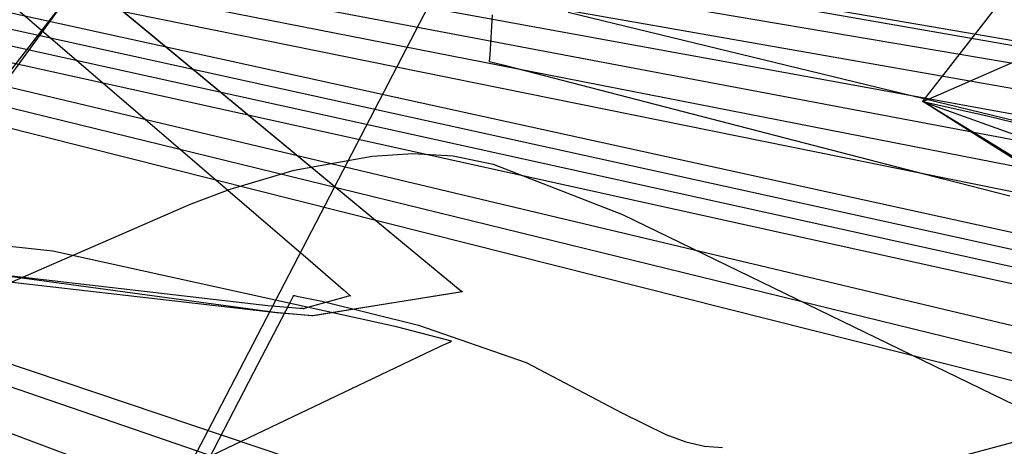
# Model space of a CAD drawing. Extents: x -3.57 to 3.57, y -2.08 to 2.06.
# Tile 36 of 219: x -2.8672 to -2.7061, y -0.3347 to -0.2649. Entities that reach past the tile are written whole.
import ezdxf

# ---------------------------------------------------------------- set-up
doc = ezdxf.new("R2010")
doc.units = 0

msp = doc.modelspace()

# ---------------------------------------------------------------- linework, layer by layer
at = {"layer": 'Layer 1', "color": 7, "linetype": 'CONTINUOUS'}
for p, q in [((-2.901291, -0.31858), (-2.788557, -0.164457)), ((-2.749674, -0.165331), (-2.837171, -0.333484)), ((-2.919525, -0.20635), (-2.794815, -0.309421)), ((-2.906229, -0.217297), (-2.801409, -0.303963)), ((-2.917254, -0.220632), (-2.819267, -0.304761)), ((-2.632518, -0.280859), (-2.97948, -0.221043)), ((-2.941119, -0.232064), (-2.657722, -0.279967)), ((-2.942621, -0.234384), (-2.660322, -0.283965)), ((-2.94412, -0.236702), (-2.662921, -0.287963)), ((-2.945621, -0.239023), (-2.66552, -0.291959)), ((-2.94712, -0.24134), (-2.66812, -0.295958)), ((-2.948622, -0.243658), (-2.670719, -0.299956)), ((-2.845724, -0.243657), (-2.872457, -0.277964)), ((-2.950123, -0.245978), (-2.494562, -0.34569)), ((-2.951621, -0.248296), (-2.494894, -0.348569)), ((-2.953123, -0.250614), (-2.495227, -0.351449)), ((-2.954621, -0.252935), (-2.49556, -0.354327)), ((-2.956123, -0.255252), (-2.683716, -0.319943)), ((-2.957625, -0.25757), (-2.686314, -0.323939)), ((-2.717748, -0.276122), (-2.702698, -0.256767)), ((-2.959123, -0.259891), (-2.688914, -0.327938)), ((-2.616597, -0.284544), (-2.758873, -0.25974)), ((-2.790265, -0.2707), (-2.789878, -0.264149)), ((-2.777467, -0.263723), (-2.753009, -0.269651)), ((-2.716485, -0.277033), (-2.694433, -0.267416)), ((-2.753009, -0.269651), (-2.652787, -0.293941)), ((-2.790331, -0.271809), (-2.790329, -0.271789)), ((-2.790331, -0.27181), (-2.790331, -0.271809)), ((-2.790331, -0.271811), (-2.790331, -0.27181)), ((-2.79033, -0.271811), (-2.790331, -0.271811)), ((-2.790331, -0.271811), (-2.790331, -0.271811)), ((-2.790331, -0.271811), (-2.790331, -0.271811)), ((-2.790331, -0.271811), (-2.790331, -0.271811)), ((-2.790331, -0.271811), (-2.790331, -0.271811)), ((-2.790331, -0.271811), (-2.790331, -0.271811)), ((-2.790331, -0.271811), (-2.790331, -0.271811)), ((-2.790331, -0.271811), (-2.790331, -0.271811)), ((-2.790319, -0.271814), (-2.79033, -0.271811)), ((-2.790329, -0.271789), (-2.790324, -0.271695)), ((-2.790324, -0.271695), (-2.790265, -0.2707)), ((-2.790141, -0.27186), (-2.790319, -0.271814)), ((-2.787466, -0.272551), (-2.790141, -0.27186)), ((-3.260489, -0.482345), (-2.479187, -0.273802)), ((-2.716066, -0.291001), (-2.787466, -0.272551)), ((-2.719146, -0.277919), (-2.717748, -0.276122)), ((-2.718796, -0.278041), (-2.716485, -0.277033)), ((-2.719468, -0.278335), (-2.719469, -0.278335)), ((-2.719469, -0.278335), (-2.719469, -0.278335)), ((-2.719469, -0.278335), (-2.719469, -0.278335)), ((-2.719469, -0.278335), (-2.719468, -0.278335)), ((-2.719469, -0.278335), (-2.719469, -0.278335)), ((-2.719469, -0.278335), (-2.719468, -0.278335)), ((-2.689123, -0.297433), (-2.719469, -0.278335)), ((-2.719468, -0.278334), (-2.719466, -0.278332)), ((-2.719468, -0.278334), (-2.719465, -0.278333)), ((-2.719468, -0.278335), (-2.719468, -0.278334)), ((-2.719468, -0.278335), (-2.719468, -0.278334)), ((-2.719451, -0.278341), (-2.719468, -0.278335)), ((-2.719468, -0.278335), (-2.719468, -0.278335)), ((-2.719468, -0.278335), (-2.719468, -0.278335)), ((-2.719468, -0.278335), (-2.719468, -0.278335)), ((-2.719466, -0.278332), (-2.71946, -0.278323)), ((-2.719465, -0.278333), (-2.719455, -0.278329)), ((-2.71946, -0.278323), (-2.719433, -0.278288)), ((-2.719455, -0.278329), (-2.719343, -0.27828)), ((-2.719169, -0.278442), (-2.719451, -0.278341)), ((-2.719433, -0.278288), (-2.719146, -0.277919)), ((-2.719343, -0.27828), (-2.718796, -0.278041)), ((-2.717633, -0.278995), (-2.719169, -0.278442)), ((-2.701175, -0.284919), (-2.717633, -0.278995)), ((-2.975628, -0.285398), (-2.717506, -0.371911)), ((-2.97713, -0.287716), (-2.720106, -0.375909)), ((-2.822306, -0.28956), (-2.80955, -0.287242)), ((-2.80955, -0.287242), (-2.802882, -0.286833)), ((-2.802882, -0.286833), (-2.796322, -0.28717)), ((-2.796322, -0.28717), (-2.789745, -0.288542)), ((-2.832786, -0.292647), (-2.822306, -0.28956)), ((-2.789745, -0.288542), (-2.76857, -0.296791)), ((-2.705222, -0.293803), (-2.716066, -0.291001)), ((-2.839185, -0.295026), (-2.832786, -0.292647)), ((-2.930681, -0.334915), (-2.839185, -0.295026)), ((-2.861789, -0.302799), (-2.907243, -0.297819)), ((-2.76857, -0.296791), (-2.690457, -0.334697)), ((-2.825451, -0.312826), (-2.907201, -0.301681)), ((-2.805586, -0.315166), (-2.861789, -0.302799)), ((-2.800275, -0.358047), (-2.94494, -0.304225)), ((-2.826649, -0.311685), (-2.895554, -0.30378)), ((-2.801409, -0.303963), (-2.79609, -0.308366)), ((-2.825212, -0.312846), (-2.894117, -0.304939)), ((-2.819267, -0.304761), (-2.81431, -0.309032)), ((-2.81431, -0.309032), (-2.813255, -0.30994)), ((-2.79609, -0.308366), (-2.794958, -0.309303)), ((-2.794958, -0.309303), (-2.79485, -0.309392)), ((-2.823021, -0.31126), (-2.822473, -0.310205)), ((-2.822473, -0.310205), (-2.822372, -0.310012)), ((-2.822372, -0.310012), (-2.822366, -0.310001)), ((-2.822366, -0.310001), (-2.822366, -0.31)), ((-2.822366, -0.31), (-2.822366, -0.31)), ((-2.822366, -0.31), (-2.822366, -0.31)), ((-2.822366, -0.31), (-2.822366, -0.31)), ((-2.822366, -0.31), (-2.822366, -0.31)), ((-2.822366, -0.31), (-2.822366, -0.31)), ((-2.822366, -0.31), (-2.822366, -0.31)), ((-2.822366, -0.31), (-2.822366, -0.31)), ((-2.822366, -0.31), (-2.822364, -0.31)), ((-2.822364, -0.31), (-2.822345, -0.310004)), ((-2.822345, -0.310004), (-2.822252, -0.310023)), ((-2.822252, -0.310023), (-2.821851, -0.310104)), ((-2.821851, -0.310104), (-2.817777, -0.310972)), ((-2.814194, -0.310353), (-2.820518, -0.312111)), ((-2.795794, -0.309578), (-2.819335, -0.313343)), ((-2.798252, -0.309971), (-2.818521, -0.313212)), ((-2.813234, -0.310086), (-2.814194, -0.310353)), ((-2.813255, -0.30994), (-2.813155, -0.310027)), ((-2.813143, -0.310061), (-2.813234, -0.310086)), ((-2.813155, -0.310027), (-2.81313, -0.310048)), ((-2.813124, -0.310056), (-2.813143, -0.310061)), ((-2.81313, -0.310048), (-2.813124, -0.310054)), ((-2.813124, -0.310054), (-2.813122, -0.310055)), ((-2.813123, -0.310055), (-2.813124, -0.310056)), ((-2.813122, -0.310055), (-2.813123, -0.310055)), ((-2.813122, -0.310055), (-2.813122, -0.310055)), ((-2.813122, -0.310055), (-2.813122, -0.310055)), ((-2.813122, -0.310055), (-2.813122, -0.310055)), ((-2.813122, -0.310055), (-2.813122, -0.310055)), ((-2.813122, -0.310055), (-2.813122, -0.310055)), ((-2.813122, -0.310055), (-2.813122, -0.310055)), ((-2.813122, -0.310055), (-2.813122, -0.310055)), ((-2.813122, -0.310055), (-2.813122, -0.310055)), ((-2.795174, -0.309479), (-2.798252, -0.309971)), ((-2.794921, -0.309438), (-2.795794, -0.309578)), ((-2.794883, -0.309432), (-2.795174, -0.309479)), ((-2.794838, -0.309425), (-2.794921, -0.309438)), ((-2.794823, -0.309422), (-2.794883, -0.309432)), ((-2.79485, -0.309392), (-2.794823, -0.309414)), ((-2.794819, -0.309422), (-2.794838, -0.309425)), ((-2.794823, -0.309414), (-2.794817, -0.30942)), ((-2.794817, -0.309422), (-2.794823, -0.309422)), ((-2.794815, -0.309421), (-2.794819, -0.309422)), ((-2.794817, -0.30942), (-2.794815, -0.309421)), ((-2.794815, -0.309421), (-2.794817, -0.309422)), ((-2.794815, -0.309421), (-2.794815, -0.309421)), ((-2.794815, -0.309421), (-2.794815, -0.309421)), ((-2.794815, -0.309421), (-2.794815, -0.309421)), ((-2.794815, -0.309421), (-2.794815, -0.309421)), ((-2.794815, -0.309421), (-2.794815, -0.309421)), ((-2.794815, -0.309421), (-2.794815, -0.309421)), ((-2.794815, -0.309421), (-2.794815, -0.309421)), ((-2.794815, -0.309421), (-2.794815, -0.309421)), ((-2.794815, -0.309421), (-2.794815, -0.309421)), ((-2.794815, -0.309421), (-2.794815, -0.309421)), ((-2.794815, -0.309421), (-2.794815, -0.309421)), ((-2.794815, -0.309421), (-2.794815, -0.309421)), ((-2.794815, -0.309421), (-2.794815, -0.309421)), ((-2.794815, -0.309421), (-2.794815, -0.309421)), ((-2.794815, -0.309421), (-2.794815, -0.309421)), ((-2.794815, -0.309421), (-2.794815, -0.309421)), ((-2.828895, -0.322556), (-2.823021, -0.31126)), ((-2.821376, -0.31213), (-2.826649, -0.311685)), ((-2.820885, -0.312171), (-2.821376, -0.31213)), ((-2.820784, -0.31218), (-2.820885, -0.312171)), ((-2.820775, -0.312181), (-2.820784, -0.31218)), ((-2.820772, -0.312181), (-2.820775, -0.312181)), ((-2.820771, -0.312181), (-2.820772, -0.312181)), ((-2.820772, -0.312181), (-2.820772, -0.312181)), ((-2.820772, -0.312181), (-2.820772, -0.312181)), ((-2.820772, -0.312181), (-2.820772, -0.312181)), ((-2.820772, -0.312181), (-2.820772, -0.312181)), ((-2.820772, -0.312181), (-2.820772, -0.312181)), ((-2.820772, -0.312181), (-2.820772, -0.312181)), ((-2.820772, -0.312181), (-2.820772, -0.312181)), ((-2.820772, -0.312181), (-2.820772, -0.312181)), ((-2.820755, -0.312176), (-2.820771, -0.312181)), ((-2.820518, -0.312111), (-2.820755, -0.312176)), ((-2.817777, -0.310972), (-2.801974, -0.314891)), ((-2.820028, -0.313283), (-2.825451, -0.312826)), ((-2.819939, -0.313291), (-2.825212, -0.312846)), ((-2.819489, -0.313329), (-2.820028, -0.313283)), ((-2.819448, -0.313333), (-2.819939, -0.313291)), ((-2.819363, -0.31334), (-2.819489, -0.313329)), ((-2.819347, -0.313341), (-2.819448, -0.313333)), ((-2.819338, -0.313342), (-2.819363, -0.31334)), ((-2.819338, -0.313342), (-2.819347, -0.313341)), ((-2.819335, -0.313342), (-2.819338, -0.313342)), ((-2.819335, -0.313342), (-2.819338, -0.313342)), ((-2.819334, -0.313342), (-2.819335, -0.313343)), ((-2.819335, -0.313343), (-2.819335, -0.313342)), ((-2.819335, -0.313343), (-2.819335, -0.313342)), ((-2.819335, -0.313343), (-2.819335, -0.313343)), ((-2.819335, -0.313343), (-2.819335, -0.313343)), ((-2.819335, -0.313343), (-2.819335, -0.313343)), ((-2.819335, -0.313343), (-2.819335, -0.313343)), ((-2.819335, -0.313343), (-2.819335, -0.313343)), ((-2.819335, -0.313343), (-2.819335, -0.313343)), ((-2.819335, -0.313343), (-2.819335, -0.313343)), ((-2.819335, -0.313343), (-2.819335, -0.313343)), ((-2.819335, -0.313343), (-2.819335, -0.313343)), ((-2.819335, -0.313343), (-2.819335, -0.313343)), ((-2.819335, -0.313343), (-2.819335, -0.313343)), ((-2.819335, -0.313343), (-2.819335, -0.313343)), ((-2.819331, -0.313342), (-2.819334, -0.313342)), ((-2.819281, -0.313334), (-2.819331, -0.313342)), ((-2.818521, -0.313212), (-2.819281, -0.313334)), ((-2.797611, -0.317216), (-2.805586, -0.315166)), ((-2.801974, -0.314891), (-2.784375, -0.320991)), ((-2.796813, -0.317424), (-2.797611, -0.317216)), ((-2.815359, -0.326411), (-2.798467, -0.31838)), ((-2.798467, -0.31838), (-2.79689, -0.31763)), ((-2.79689, -0.31763), (-2.796601, -0.317493)), ((-2.796625, -0.317473), (-2.796813, -0.317424)), ((-2.796587, -0.317483), (-2.796625, -0.317473)), ((-2.796601, -0.317493), (-2.796583, -0.317485)), ((-2.796584, -0.317484), (-2.796587, -0.317483)), ((-2.796583, -0.317484), (-2.796584, -0.317484)), ((-2.796583, -0.317485), (-2.796583, -0.317484)), ((-2.796583, -0.317484), (-2.796583, -0.317484)), ((-2.796583, -0.317484), (-2.796583, -0.317484)), ((-2.796583, -0.317484), (-2.796583, -0.317484)), ((-2.796583, -0.317484), (-2.796583, -0.317484)), ((-2.796583, -0.317484), (-2.796583, -0.317484)), ((-2.796583, -0.317484), (-2.796583, -0.317484)), ((-2.784375, -0.320991), (-2.768609, -0.329257)), ((-2.847538, -0.358411), (-2.828895, -0.322556)), ((-2.868978, -0.351905), (-2.815359, -0.326411)), ((-2.768609, -0.329257), (-2.761522, -0.332713)), ((-2.837171, -0.333484), (-2.864557, -0.385553)), ((-2.761522, -0.332713), (-2.758244, -0.333924)), ((-2.758244, -0.333924), (-2.755169, -0.334658)), ((-2.755169, -0.334658), (-2.752234, -0.334888))]:
    msp.add_line(p, q, dxfattribs=at)
at = {"layer": 'Layer 1', "color": 8, "linetype": 'CONTINUOUS'}
for p, q in [((-2.719469, -0.278335), (-2.719469, -0.278335)), ((-2.719469, -0.278335), (-2.719469, -0.278335)), ((-2.719469, -0.278335), (-2.719468, -0.278335)), ((-2.699034, -0.290837), (-2.719469, -0.278335)), ((-2.719468, -0.278335), (-2.719468, -0.278335)), ((-2.719468, -0.278335), (-2.719468, -0.278335)), ((-2.719468, -0.278335), (-2.719467, -0.278335)), ((-2.719467, -0.278335), (-2.719463, -0.278336)), ((-2.719463, -0.278336), (-2.719418, -0.278346)), ((-2.719418, -0.278346), (-2.719197, -0.278394)), ((-2.719197, -0.278394), (-2.71826, -0.2786)), ((-2.71826, -0.2786), (-2.70914, -0.280599)), ((-2.70914, -0.280599), (-2.653021, -0.294178))]:
    msp.add_line(p, q, dxfattribs=at)

doc.saveas('drawing.dxf')
